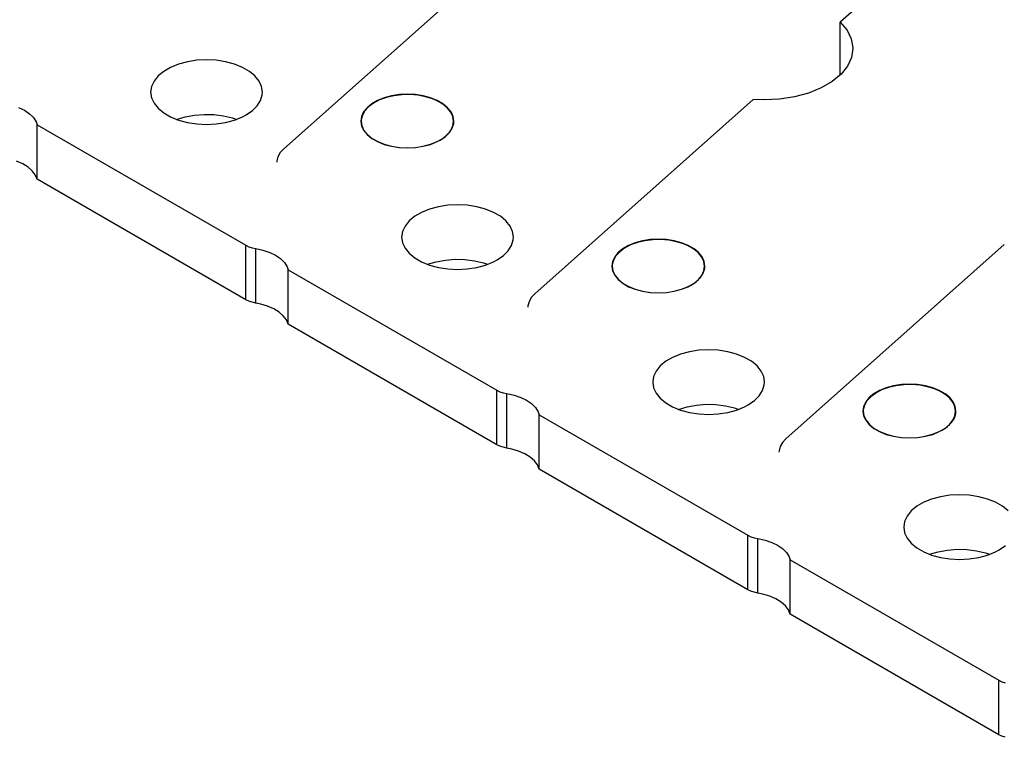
# Model space of a CAD drawing. Header units: inches. Extents: x 3 to 289, y 4 to 291.
# Tile 191 of 256: x 187.62 to 190.39, y 129.63 to 131.65. Entities that reach past the tile are written whole.
import ezdxf

# ---------------------------------------------------------------- set-up
doc = ezdxf.new("R2010")
doc.units = ezdxf.units.IN
doc.header["$LTSCALE"] = 0.5
doc.header["$MEASUREMENT"] = 0
doc.layers.add('DBU', color=7, linetype='Continuous')

msp = doc.modelspace()

# ---------------------------------------------------------------- linework, layer by layer
at = {"layer": 'DBU', "color": 30, "linetype": 'Continuous'}
for p, q in [((190.4241, 132.0834), (189.9266, 131.6412)), ((188.9746, 131.8317), (188.3592, 131.2845)), ((189.9266, 131.4922), (189.9266, 131.6412)), ((189.9266, 131.6412), (189.9458, 131.6186)), ((189.9458, 131.6186), (189.9579, 131.5944)), ((189.9579, 131.5944), (189.9625, 131.5694)), ((189.9625, 131.5667), (189.9587, 131.5416)), ((189.9625, 131.5694), (189.9625, 131.5667)), ((188.0629, 131.523), (188.0404, 131.5139)), ((188.0878, 131.5297), (188.0629, 131.523)), ((188.1143, 131.5338), (188.0878, 131.5297)), ((188.1417, 131.5352), (188.1143, 131.5338)), ((188.169, 131.5338), (188.1417, 131.5352)), ((188.1955, 131.5297), (188.169, 131.5338)), ((188.2204, 131.523), (188.1955, 131.5297)), ((188.2429, 131.5139), (188.2204, 131.523)), ((189.9474, 131.5173), (189.929, 131.4945)), ((189.9587, 131.5416), (189.9474, 131.5173)), ((188.0053, 131.4897), (187.9937, 131.4754)), ((188.021, 131.5027), (188.0053, 131.4897)), ((188.0404, 131.5139), (188.021, 131.5027)), ((188.2623, 131.5027), (188.2429, 131.5139)), ((188.2781, 131.4897), (188.2623, 131.5027)), ((188.2897, 131.4754), (188.2781, 131.4897)), ((189.929, 131.4945), (189.904, 131.4739)), ((187.9937, 131.4754), (187.9866, 131.4601)), ((188.2968, 131.4601), (188.2897, 131.4754)), ((189.904, 131.4739), (189.8732, 131.4561)), ((187.9866, 131.4601), (187.9842, 131.4443)), ((187.9842, 131.4443), (187.9866, 131.4285)), ((188.2938, 131.4207), (188.2986, 131.4363)), ((188.2992, 131.4443), (188.2968, 131.4601)), ((188.2986, 131.4363), (188.2992, 131.4443)), ((188.6693, 131.434), (188.6483, 131.4291)), ((188.6846, 131.4371), (188.6625, 131.4337)), ((188.6915, 131.4367), (188.6693, 131.434)), ((188.7073, 131.4383), (188.6846, 131.4371)), ((188.7142, 131.4372), (188.6915, 131.4367)), ((188.7301, 131.4371), (188.7073, 131.4383)), ((188.7366, 131.4353), (188.7142, 131.4372)), ((188.7522, 131.4337), (188.7301, 131.4371)), ((188.7581, 131.4313), (188.7366, 131.4353)), ((189.8375, 131.4417), (189.798, 131.431)), ((189.8732, 131.4561), (189.8375, 131.4417)), ((187.9866, 131.4285), (187.9937, 131.4132)), ((187.9937, 131.4132), (188.0053, 131.3988)), ((188.2844, 131.4058), (188.2938, 131.4207)), ((188.607, 131.4112), (188.5939, 131.4004)), ((188.6123, 131.4134), (188.5983, 131.4031)), ((188.6231, 131.4206), (188.607, 131.4112)), ((188.6291, 131.4222), (188.6123, 131.4134)), ((188.6418, 131.4281), (188.6231, 131.4206)), ((188.6483, 131.4291), (188.6291, 131.4222)), ((188.6625, 131.4337), (188.6418, 131.4281)), ((188.7728, 131.4281), (188.7522, 131.4337)), ((188.7781, 131.4252), (188.7581, 131.4313)), ((188.7916, 131.4206), (188.7728, 131.4281)), ((188.7909, 131.4197), (188.7781, 131.4252)), ((188.8069, 131.4105), (188.7909, 131.4197)), ((188.8077, 131.4112), (188.7916, 131.4206)), ((188.8199, 131.3997), (188.8069, 131.4105)), ((188.8208, 131.4004), (188.8077, 131.4112)), ((189.6817, 131.4234), (189.0663, 130.8763)), ((189.7125, 131.4223), (189.6817, 131.4234)), ((189.7559, 131.4245), (189.7125, 131.4223)), ((189.798, 131.431), (189.7559, 131.4245)), ((187.6124, 131.4013), (187.6291, 131.3932)), ((187.6291, 131.3932), (187.6431, 131.3835)), ((187.6431, 131.3835), (187.654, 131.3726)), ((188.0053, 131.3988), (188.021, 131.3858)), ((188.021, 131.3858), (188.0404, 131.3746)), ((188.0816, 131.3748), (188.1078, 131.3796)), ((188.1078, 131.3796), (188.135, 131.3816)), ((188.135, 131.3816), (188.1624, 131.3809)), ((188.1624, 131.3809), (188.1892, 131.3775)), ((188.2429, 131.3746), (188.253, 131.38)), ((188.253, 131.38), (188.2707, 131.3921)), ((188.2707, 131.3921), (188.2844, 131.4058)), ((188.5807, 131.3791), (188.5775, 131.3661)), ((188.5842, 131.3885), (188.5783, 131.3758)), ((188.5877, 131.3915), (188.5807, 131.3791)), ((188.5939, 131.4004), (188.5842, 131.3885)), ((188.5983, 131.4031), (188.5877, 131.3915)), ((188.8295, 131.3879), (188.8199, 131.3997)), ((188.8304, 131.3885), (188.8208, 131.4004)), ((188.8354, 131.3752), (188.8295, 131.3879)), ((188.8364, 131.3758), (188.8304, 131.3885)), ((187.654, 131.3726), (187.6614, 131.3608)), ((187.6614, 131.3608), (187.6644, 131.3524)), ((187.6644, 131.3524), (188.2523, 131.013)), ((187.6644, 131.1989), (187.6644, 131.3524)), ((188.0404, 131.3746), (188.0629, 131.3655)), ((188.0572, 131.3675), (188.0816, 131.3748)), ((188.0629, 131.3655), (188.0878, 131.3588)), ((188.0878, 131.3588), (188.1143, 131.3547)), ((188.1143, 131.3547), (188.1417, 131.3533)), ((188.1417, 131.3533), (188.169, 131.3547)), ((188.169, 131.3547), (188.1955, 131.3588)), ((188.1892, 131.3775), (188.2146, 131.3714)), ((188.1955, 131.3588), (188.2204, 131.3655)), ((188.2146, 131.3714), (188.2261, 131.3675)), ((188.2204, 131.3655), (188.2429, 131.3746)), ((188.5783, 131.3758), (188.5763, 131.3626)), ((188.5763, 131.3626), (188.5783, 131.3495)), ((188.5775, 131.3661), (188.5773, 131.3622)), ((188.5773, 131.3622), (188.5793, 131.3492)), ((188.8339, 131.343), (188.8378, 131.356)), ((188.8373, 131.3622), (188.8354, 131.3752)), ((188.8354, 131.3492), (188.8373, 131.3622)), ((188.8383, 131.3626), (188.8364, 131.3758)), ((188.8378, 131.356), (188.8383, 131.3626)), ((188.5783, 131.3495), (188.5842, 131.3368)), ((188.5793, 131.3492), (188.5852, 131.3365)), ((188.5842, 131.3368), (188.5939, 131.3248)), ((188.5852, 131.3365), (188.5948, 131.3247)), ((188.5939, 131.3248), (188.607, 131.314)), ((188.5948, 131.3247), (188.6078, 131.314)), ((188.8069, 131.314), (188.8199, 131.3247)), ((188.8147, 131.3192), (188.8261, 131.3307)), ((188.8199, 131.3247), (188.8295, 131.3365)), ((188.8261, 131.3307), (188.8339, 131.343)), ((188.8295, 131.3365), (188.8354, 131.3492)), ((188.607, 131.314), (188.6231, 131.3047)), ((188.6078, 131.314), (188.6238, 131.3047)), ((188.6231, 131.3047), (188.6418, 131.2971)), ((188.6238, 131.3047), (188.6423, 131.2972)), ((188.6418, 131.2971), (188.6625, 131.2916)), ((188.6423, 131.2972), (188.6629, 131.2917)), ((188.7518, 131.2917), (188.7723, 131.2972)), ((188.7522, 131.2916), (188.7728, 131.2971)), ((188.7723, 131.2972), (188.7909, 131.3047)), ((188.7728, 131.2971), (188.7916, 131.3047)), ((188.7909, 131.3047), (188.8069, 131.314)), ((188.7916, 131.3047), (188.8, 131.3091)), ((188.8, 131.3091), (188.8147, 131.3192)), ((188.3494, 131.2739), (188.3429, 131.2624)), ((188.3592, 131.2845), (188.3494, 131.2739)), ((188.6625, 131.2916), (188.6846, 131.2881)), ((188.6629, 131.2917), (188.6848, 131.2883)), ((188.6846, 131.2881), (188.7073, 131.287)), ((188.6848, 131.2883), (188.7073, 131.2872)), ((188.7073, 131.2872), (188.7299, 131.2883)), ((188.7073, 131.287), (188.7301, 131.2881)), ((188.7299, 131.2883), (188.7518, 131.2917)), ((188.7301, 131.2881), (188.7522, 131.2916)), ((187.6241, 131.2425), (187.6066, 131.25)), ((187.6389, 131.2333), (187.6241, 131.2425)), ((188.34, 131.2504), (188.3398, 131.2468)), ((188.3429, 131.2624), (188.34, 131.2504)), ((187.6509, 131.2227), (187.6389, 131.2333)), ((187.6594, 131.2112), (187.6509, 131.2227)), ((187.6644, 131.1989), (187.6594, 131.2112)), ((188.2523, 130.8595), (187.6644, 131.1989)), ((188.7475, 131.1057), (188.7281, 131.0945)), ((188.77, 131.1148), (188.7475, 131.1057)), ((188.7949, 131.1215), (188.77, 131.1148)), ((188.8214, 131.1256), (188.7949, 131.1215)), ((188.8488, 131.127), (188.8214, 131.1256)), ((188.8761, 131.1256), (188.8488, 131.127)), ((188.9026, 131.1215), (188.8761, 131.1256)), ((188.9275, 131.1148), (188.9026, 131.1215)), ((188.95, 131.1057), (188.9275, 131.1148)), ((188.9694, 131.0945), (188.95, 131.1057)), ((188.7124, 131.0815), (188.7008, 131.0671)), ((188.7281, 131.0945), (188.7124, 131.0815)), ((188.9852, 131.0815), (188.9694, 131.0945)), ((188.9968, 131.0671), (188.9852, 131.0815)), ((188.6937, 131.0518), (188.6913, 131.036)), ((188.7008, 131.0671), (188.6937, 131.0518)), ((189.0039, 131.0518), (188.9968, 131.0671)), ((189.0063, 131.036), (189.0039, 131.0518)), ((188.6913, 131.036), (188.6937, 131.0202)), ((188.6937, 131.0202), (188.7008, 131.0049)), ((189.0009, 131.0125), (189.0057, 131.0281)), ((189.0057, 131.0281), (189.0063, 131.036)), ((189.349, 131.0199), (189.3302, 131.0123)), ((189.3554, 131.0208), (189.3362, 131.0139)), ((189.3696, 131.0255), (189.349, 131.0199)), ((189.3764, 131.0257), (189.3554, 131.0208)), ((189.3917, 131.0289), (189.3696, 131.0255)), ((189.3986, 131.0285), (189.3764, 131.0257)), ((189.4145, 131.03), (189.3917, 131.0289)), ((189.4213, 131.0289), (189.3986, 131.0285)), ((189.4372, 131.0289), (189.4145, 131.03)), ((189.4437, 131.0271), (189.4213, 131.0289)), ((189.4593, 131.0255), (189.4372, 131.0289)), ((189.4652, 131.0231), (189.4437, 131.0271)), ((189.48, 131.0199), (189.4593, 131.0255)), ((189.4853, 131.0169), (189.4652, 131.0231)), ((189.4987, 131.0123), (189.48, 131.0199)), ((188.2523, 131.013), (188.2606, 131.0089)), ((188.2606, 131.0089), (188.2701, 131.0058)), ((188.2701, 131.0058), (188.2802, 131.0037)), ((188.2802, 131.0037), (188.3007, 130.9993)), ((188.3007, 130.9993), (188.3196, 130.993)), ((188.3196, 130.993), (188.3362, 130.9849)), ((188.7008, 131.0049), (188.7124, 130.9906)), ((188.7124, 130.9906), (188.7281, 130.9776)), ((188.9778, 130.9839), (188.9915, 130.9976)), ((188.9915, 130.9976), (189.0009, 131.0125)), ((189.301, 130.9922), (189.2914, 130.9802)), ((189.3054, 130.9948), (189.2948, 130.9833)), ((189.3141, 131.003), (189.301, 130.9922)), ((189.3194, 131.0052), (189.3054, 130.9948)), ((189.3302, 131.0123), (189.3141, 131.003)), ((189.3362, 131.0139), (189.3194, 131.0052)), ((189.498, 131.0115), (189.4853, 131.0169)), ((189.514, 131.0022), (189.498, 131.0115)), ((189.5148, 131.003), (189.4987, 131.0123)), ((189.527, 130.9915), (189.514, 131.0022)), ((189.5279, 130.9922), (189.5148, 131.003)), ((189.5366, 130.9796), (189.527, 130.9915)), ((189.5376, 130.9802), (189.5279, 130.9922)), ((190.3888, 131.0152), (189.7734, 130.468)), ((188.3362, 130.9849), (188.3502, 130.9753)), ((188.3502, 130.9753), (188.3611, 130.9644)), ((188.3611, 130.9644), (188.3685, 130.9526)), ((188.7281, 130.9776), (188.7475, 130.9664)), ((188.7475, 130.9664), (188.77, 130.9573)), ((188.7643, 130.9593), (188.7887, 130.9666)), ((188.7887, 130.9666), (188.8149, 130.9713)), ((188.8149, 130.9713), (188.8421, 130.9734)), ((188.8421, 130.9734), (188.8695, 130.9727)), ((188.8695, 130.9727), (188.8963, 130.9692)), ((188.8963, 130.9692), (188.9217, 130.9631)), ((188.9217, 130.9631), (188.9332, 130.9593)), ((188.9275, 130.9573), (188.95, 130.9664)), ((188.95, 130.9664), (188.9601, 130.9717)), ((188.9601, 130.9717), (188.9778, 130.9839)), ((189.2854, 130.9675), (189.2835, 130.9544)), ((189.2878, 130.9709), (189.2846, 130.9579)), ((189.2914, 130.9802), (189.2854, 130.9675)), ((189.2948, 130.9833), (189.2878, 130.9709)), ((189.5425, 130.967), (189.5366, 130.9796)), ((189.5435, 130.9675), (189.5376, 130.9802)), ((189.5445, 130.954), (189.5425, 130.967)), ((189.5455, 130.9544), (189.5435, 130.9675)), ((188.3685, 130.9526), (188.3715, 130.9442)), ((188.3715, 130.9442), (188.9594, 130.6047)), ((188.3715, 130.7907), (188.3715, 130.9442)), ((188.77, 130.9573), (188.7949, 130.9506)), ((188.7949, 130.9506), (188.8214, 130.9465)), ((188.8214, 130.9465), (188.8488, 130.9451)), ((188.8488, 130.9451), (188.8761, 130.9465)), ((188.8761, 130.9465), (188.9026, 130.9506)), ((188.9026, 130.9506), (188.9275, 130.9573)), ((189.2835, 130.9544), (189.2854, 130.9412)), ((189.2846, 130.9579), (189.2845, 130.954)), ((189.2845, 130.954), (189.2864, 130.9409)), ((189.2854, 130.9412), (189.2914, 130.9285)), ((189.2864, 130.9409), (189.2923, 130.9283)), ((189.5332, 130.9224), (189.541, 130.9348)), ((189.5366, 130.9283), (189.5425, 130.9409)), ((189.541, 130.9348), (189.545, 130.9478)), ((189.5425, 130.9409), (189.5445, 130.954)), ((189.545, 130.9478), (189.5455, 130.9544)), ((189.2914, 130.9285), (189.301, 130.9166)), ((189.2923, 130.9283), (189.3019, 130.9164)), ((189.301, 130.9166), (189.3141, 130.9058)), ((189.3019, 130.9164), (189.3149, 130.9057)), ((189.5071, 130.9009), (189.5218, 130.911)), ((189.514, 130.9057), (189.527, 130.9164)), ((189.5218, 130.911), (189.5332, 130.9224)), ((189.527, 130.9164), (189.5366, 130.9283)), ((189.3141, 130.9058), (189.3302, 130.8964)), ((189.3149, 130.9057), (189.3309, 130.8965)), ((189.3302, 130.8964), (189.349, 130.8889)), ((189.3309, 130.8965), (189.3495, 130.889)), ((189.349, 130.8889), (189.3696, 130.8833)), ((189.3495, 130.889), (189.37, 130.8834)), ((189.3696, 130.8833), (189.3917, 130.8799)), ((189.37, 130.8834), (189.3919, 130.8801)), ((189.3917, 130.8799), (189.4145, 130.8787)), ((189.3919, 130.8801), (189.4145, 130.8789)), ((189.4145, 130.8789), (189.437, 130.8801)), ((189.4145, 130.8787), (189.4372, 130.8799)), ((189.437, 130.8801), (189.4589, 130.8834)), ((189.4372, 130.8799), (189.4593, 130.8833)), ((189.4589, 130.8834), (189.4795, 130.889)), ((189.4593, 130.8833), (189.48, 130.8889)), ((189.4795, 130.889), (189.498, 130.8965)), ((189.48, 130.8889), (189.4987, 130.8964)), ((189.498, 130.8965), (189.514, 130.9057)), ((189.4987, 130.8964), (189.5071, 130.9009)), ((188.2606, 130.8555), (188.2523, 130.8595)), ((188.27, 130.8523), (188.2606, 130.8555)), ((188.2802, 130.8502), (188.27, 130.8523)), ((189.05, 130.8541), (189.0471, 130.8422)), ((189.0565, 130.8656), (189.05, 130.8541)), ((189.0663, 130.8763), (189.0565, 130.8656)), ((188.2943, 130.8474), (188.2802, 130.8502)), ((188.3137, 130.8418), (188.2943, 130.8474)), ((188.3312, 130.8342), (188.3137, 130.8418)), ((188.3461, 130.825), (188.3312, 130.8342)), ((188.358, 130.8145), (188.3461, 130.825)), ((189.0471, 130.8422), (189.0469, 130.8385)), ((188.3665, 130.8029), (188.358, 130.8145)), ((188.3715, 130.7907), (188.3665, 130.8029)), ((188.9594, 130.4512), (188.3715, 130.7907)), ((189.502, 130.7132), (189.4771, 130.7065)), ((189.5285, 130.7173), (189.502, 130.7132)), ((189.5559, 130.7187), (189.5285, 130.7173)), ((189.5832, 130.7173), (189.5559, 130.7187)), ((189.6097, 130.7132), (189.5832, 130.7173)), ((189.6346, 130.7065), (189.6097, 130.7132)), ((189.4352, 130.6862), (189.4195, 130.6733)), ((189.4546, 130.6974), (189.4352, 130.6862)), ((189.4771, 130.7065), (189.4546, 130.6974)), ((189.6571, 130.6974), (189.6346, 130.7065)), ((189.6765, 130.6862), (189.6571, 130.6974)), ((189.6923, 130.6733), (189.6765, 130.6862)), ((189.4079, 130.6589), (189.4008, 130.6436)), ((189.4195, 130.6733), (189.4079, 130.6589)), ((189.7039, 130.6589), (189.6923, 130.6733)), ((189.711, 130.6436), (189.7039, 130.6589)), ((189.4008, 130.6436), (189.3984, 130.6278)), ((189.7134, 130.6278), (189.711, 130.6436)), ((188.9594, 130.6047), (188.9677, 130.6007)), ((189.3984, 130.6278), (189.4008, 130.612)), ((189.4008, 130.612), (189.4079, 130.5967)), ((189.6986, 130.5894), (189.708, 130.6042)), ((189.708, 130.6042), (189.7128, 130.6199)), ((189.7128, 130.6199), (189.7134, 130.6278)), ((190.0374, 130.6041), (190.0212, 130.5948)), ((190.0433, 130.6057), (190.0265, 130.5969)), ((190.0561, 130.6116), (190.0374, 130.6041)), ((190.0625, 130.6126), (190.0433, 130.6057)), ((190.0768, 130.6172), (190.0561, 130.6116)), ((190.0836, 130.6175), (190.0625, 130.6126)), ((190.0988, 130.6206), (190.0768, 130.6172)), ((190.1057, 130.6202), (190.0836, 130.6175)), ((190.1216, 130.6218), (190.0988, 130.6206)), ((190.1284, 130.6207), (190.1057, 130.6202)), ((190.1443, 130.6206), (190.1216, 130.6218)), ((190.1508, 130.6189), (190.1284, 130.6207)), ((190.1664, 130.6172), (190.1443, 130.6206)), ((190.1724, 130.6148), (190.1508, 130.6189)), ((190.1871, 130.6116), (190.1664, 130.6172)), ((190.1924, 130.6087), (190.1724, 130.6148)), ((190.2058, 130.6041), (190.1871, 130.6116)), ((190.2051, 130.6032), (190.1924, 130.6087)), ((190.2211, 130.594), (190.2051, 130.6032)), ((190.2219, 130.5948), (190.2058, 130.6041)), ((188.9677, 130.6007), (188.9772, 130.5975)), ((188.9772, 130.5975), (188.9873, 130.5954)), ((188.9873, 130.5954), (189.0078, 130.5911)), ((189.0078, 130.5911), (189.0267, 130.5848)), ((189.0267, 130.5848), (189.0433, 130.5767)), ((189.0433, 130.5767), (189.0573, 130.567)), ((189.4079, 130.5967), (189.4195, 130.5823)), ((189.4195, 130.5823), (189.4352, 130.5693)), ((189.6672, 130.5635), (189.6849, 130.5756)), ((189.6849, 130.5756), (189.6986, 130.5894)), ((190.0019, 130.5751), (189.9949, 130.5626)), ((190.0081, 130.584), (189.9985, 130.572)), ((190.0125, 130.5866), (190.0019, 130.5751)), ((190.0212, 130.5948), (190.0081, 130.584)), ((190.0265, 130.5969), (190.0125, 130.5866)), ((190.2341, 130.5833), (190.2211, 130.594)), ((190.235, 130.584), (190.2219, 130.5948)), ((190.2437, 130.5714), (190.2341, 130.5833)), ((190.2447, 130.572), (190.235, 130.584)), ((189.0573, 130.567), (189.0682, 130.5561)), ((189.0682, 130.5561), (189.0756, 130.5443)), ((189.4352, 130.5693), (189.4546, 130.5581)), ((189.4546, 130.5581), (189.4771, 130.549)), ((189.4714, 130.551), (189.4958, 130.5583)), ((189.4771, 130.549), (189.502, 130.5423)), ((189.4958, 130.5583), (189.522, 130.5631)), ((189.522, 130.5631), (189.5492, 130.5651)), ((189.5492, 130.5651), (189.5766, 130.5644)), ((189.5766, 130.5644), (189.6034, 130.561)), ((189.6034, 130.561), (189.6288, 130.5549)), ((189.6097, 130.5423), (189.6346, 130.549)), ((189.6288, 130.5549), (189.6403, 130.551)), ((189.6346, 130.549), (189.6571, 130.5581)), ((189.6571, 130.5581), (189.6672, 130.5635)), ((189.9926, 130.5593), (189.9906, 130.5461)), ((189.9917, 130.5497), (189.9916, 130.5457)), ((189.9949, 130.5626), (189.9917, 130.5497)), ((189.9985, 130.572), (189.9926, 130.5593)), ((190.2496, 130.5588), (190.2437, 130.5714)), ((190.2506, 130.5593), (190.2447, 130.572)), ((190.2516, 130.5457), (190.2496, 130.5588)), ((190.2526, 130.5461), (190.2506, 130.5593)), ((189.0756, 130.5443), (189.0786, 130.5359)), ((189.0786, 130.5359), (189.6665, 130.1965)), ((189.0786, 130.3824), (189.0786, 130.5359)), ((189.502, 130.5423), (189.5285, 130.5382)), ((189.5285, 130.5382), (189.5559, 130.5369)), ((189.5559, 130.5369), (189.5832, 130.5382)), ((189.5832, 130.5382), (189.6097, 130.5423)), ((189.9906, 130.5461), (189.9926, 130.533)), ((189.9916, 130.5457), (189.9935, 130.5327)), ((189.9926, 130.533), (189.9985, 130.5203)), ((189.9935, 130.5327), (189.9994, 130.5201)), ((189.9985, 130.5203), (190.0081, 130.5083)), ((189.9994, 130.5201), (190.009, 130.5082)), ((190.2341, 130.5082), (190.2437, 130.5201)), ((190.2403, 130.5142), (190.2481, 130.5266)), ((190.2437, 130.5201), (190.2496, 130.5327)), ((190.2481, 130.5266), (190.2521, 130.5395)), ((190.2496, 130.5327), (190.2516, 130.5457)), ((190.2521, 130.5395), (190.2526, 130.5461)), ((190.0081, 130.5083), (190.0212, 130.4975)), ((190.009, 130.5082), (190.022, 130.4975)), ((190.0212, 130.4975), (190.0374, 130.4882)), ((190.022, 130.4975), (190.038, 130.4882)), ((190.2051, 130.4882), (190.2211, 130.4975)), ((190.2058, 130.4882), (190.2142, 130.4927)), ((190.2142, 130.4927), (190.2289, 130.5028)), ((190.2211, 130.4975), (190.2341, 130.5082)), ((190.2289, 130.5028), (190.2403, 130.5142)), ((189.7734, 130.468), (189.7636, 130.4574)), ((190.0374, 130.4882), (190.0561, 130.4806)), ((190.038, 130.4882), (190.0566, 130.4807)), ((190.0561, 130.4806), (190.0768, 130.4751)), ((190.0566, 130.4807), (190.0771, 130.4752)), ((190.0768, 130.4751), (190.0988, 130.4717)), ((190.0771, 130.4752), (190.099, 130.4718)), ((190.0988, 130.4717), (190.1216, 130.4705)), ((190.099, 130.4718), (190.1216, 130.4707)), ((190.1216, 130.4707), (190.1441, 130.4718)), ((190.1216, 130.4705), (190.1443, 130.4717)), ((190.1441, 130.4718), (190.166, 130.4752)), ((190.1443, 130.4717), (190.1664, 130.4751)), ((190.166, 130.4752), (190.1866, 130.4807)), ((190.1664, 130.4751), (190.1871, 130.4806)), ((190.1866, 130.4807), (190.2051, 130.4882)), ((190.1871, 130.4806), (190.2058, 130.4882)), ((188.9677, 130.4472), (188.9594, 130.4512)), ((188.9771, 130.4441), (188.9677, 130.4472)), ((188.9873, 130.4419), (188.9771, 130.4441)), ((189.0014, 130.4392), (188.9873, 130.4419)), ((189.0208, 130.4335), (189.0014, 130.4392)), ((189.7571, 130.4459), (189.7542, 130.4339)), ((189.7636, 130.4574), (189.7571, 130.4459)), ((189.0383, 130.426), (189.0208, 130.4335)), ((189.0532, 130.4168), (189.0383, 130.426)), ((189.0651, 130.4062), (189.0532, 130.4168)), ((189.7542, 130.4339), (189.754, 130.4303)), ((189.0736, 130.3947), (189.0651, 130.4062)), ((189.0786, 130.3824), (189.0736, 130.3947)), ((189.6665, 130.043), (189.0786, 130.3824)), ((190.1842, 130.2983), (190.1617, 130.2892)), ((190.2091, 130.305), (190.1842, 130.2983)), ((190.2356, 130.3091), (190.2091, 130.305)), ((190.263, 130.3105), (190.2356, 130.3091)), ((190.2903, 130.3091), (190.263, 130.3105)), ((190.3168, 130.305), (190.2903, 130.3091)), ((190.3417, 130.2983), (190.3168, 130.305)), ((190.3642, 130.2892), (190.3417, 130.2983)), ((190.1423, 130.278), (190.1266, 130.265)), ((190.1617, 130.2892), (190.1423, 130.278)), ((190.3836, 130.278), (190.3642, 130.2892)), ((190.3994, 130.265), (190.3836, 130.278)), ((190.115, 130.2506), (190.1079, 130.2353)), ((190.1266, 130.265), (190.115, 130.2506)), ((190.1079, 130.2353), (190.1055, 130.2195)), ((190.1055, 130.2195), (190.1079, 130.2037)), ((189.6665, 130.1965), (189.6749, 130.1924)), ((189.6749, 130.1924), (189.6843, 130.1893)), ((189.6843, 130.1893), (189.6944, 130.1872)), ((189.6944, 130.1872), (189.7149, 130.1828)), ((190.1079, 130.2037), (190.115, 130.1884)), ((190.115, 130.1884), (190.1266, 130.1741)), ((189.7149, 130.1828), (189.7338, 130.1765)), ((189.7338, 130.1765), (189.7504, 130.1684)), ((189.7504, 130.1684), (189.7644, 130.1588)), ((189.7644, 130.1588), (189.7753, 130.1479)), ((190.1266, 130.1741), (190.1423, 130.1611)), ((190.1423, 130.1611), (190.1617, 130.1499)), ((190.3744, 130.1552), (190.392, 130.1674)), ((189.7753, 130.1479), (189.7827, 130.1361)), ((189.7827, 130.1361), (189.7857, 130.1277)), ((190.1617, 130.1499), (190.1842, 130.1408)), ((190.1785, 130.1428), (190.2029, 130.1501)), ((190.1842, 130.1408), (190.2091, 130.1341)), ((190.2029, 130.1501), (190.2291, 130.1548)), ((190.2091, 130.1341), (190.2356, 130.13)), ((190.2291, 130.1548), (190.2563, 130.1569)), ((190.2563, 130.1569), (190.2837, 130.1562)), ((190.2837, 130.1562), (190.3105, 130.1527)), ((190.2903, 130.13), (190.3168, 130.1341)), ((190.3105, 130.1527), (190.3359, 130.1466)), ((190.3168, 130.1341), (190.3417, 130.1408)), ((190.3359, 130.1466), (190.3474, 130.1428)), ((190.3417, 130.1408), (190.3642, 130.1499)), ((190.3642, 130.1499), (190.3744, 130.1552)), ((189.7857, 130.1277), (190.3736, 129.7882)), ((189.7857, 129.9742), (189.7857, 130.1277)), ((190.2356, 130.13), (190.263, 130.1286)), ((190.263, 130.1286), (190.2903, 130.13)), ((189.6748, 130.039), (189.6665, 130.043)), ((189.6842, 130.0358), (189.6748, 130.039)), ((189.6944, 130.0337), (189.6842, 130.0358)), ((189.7085, 130.031), (189.6944, 130.0337)), ((189.7279, 130.0253), (189.7085, 130.031)), ((189.7454, 130.0177), (189.7279, 130.0253)), ((189.7603, 130.0085), (189.7454, 130.0177)), ((189.7722, 129.998), (189.7603, 130.0085)), ((189.7807, 129.9864), (189.7722, 129.998)), ((189.7857, 129.9742), (189.7807, 129.9864)), ((190.3736, 129.6347), (189.7857, 129.9742)), ((190.3736, 129.7882), (190.382, 129.7842)), ((190.382, 129.7842), (190.3914, 129.7811)), ((190.3819, 129.6307), (190.3736, 129.6347)), ((190.3913, 129.6276), (190.3819, 129.6307))]:
    msp.add_line(p, q, dxfattribs=at)
at = {"layer": 'DBU', "color": 4, "linetype": 'Continuous'}
for p, q in [((188.2523, 130.8595), (188.2523, 131.013)), ((188.2802, 130.8502), (188.2802, 131.0037)), ((188.9594, 130.4512), (188.9594, 130.6047)), ((188.9873, 130.4419), (188.9873, 130.5954)), ((189.6665, 130.043), (189.6665, 130.1965)), ((189.6944, 130.0337), (189.6944, 130.1872)), ((190.3736, 129.6347), (190.3736, 129.7882))]:
    msp.add_line(p, q, dxfattribs=at)

doc.saveas('drawing.dxf')
